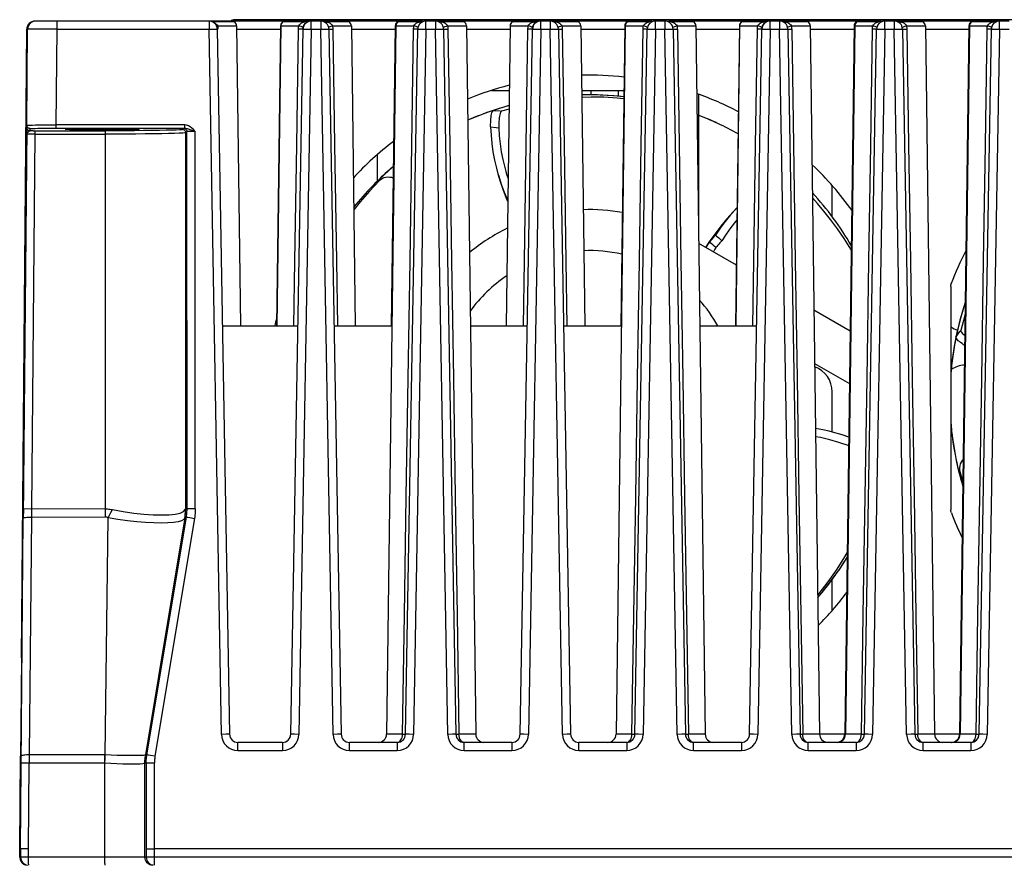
# Model space of a CAD drawing. Header units: millimetres. Extents: x 233 to 839, y 128 to 814.
# Tile 6 of 28: x 477 to 537, y 207 to 258. Entities that reach past the tile are written whole.
import ezdxf

# ---------------------------------------------------------------- set-up
doc = ezdxf.new("R2010")
doc.units = ezdxf.units.MM
doc.header["$LTSCALE"] = 65.395
doc.layers.get('0').update_dxf_attribs({"linetype": 'CONTINUOUS'})

msp = doc.modelspace()

# ---------------------------------------------------------------- linework, layer by layer
for p, q in [((494.733, 258.19), (478.008, 258.19)), ((479.358, 257.695), (479.358, 258.19)), ((488.63, 258.19), (488.63, 257.695)), ((490.151, 258.152), (488.82, 258.152)), ((489.08, 257.873), (489.154, 257.894)), ((489.118, 257.954), (489.154, 257.894)), ((489.154, 257.894), (489.159, 257.862)), ((489.154, 257.894), (490.304, 257.894)), ((489.17, 257.766), (489.172, 257.734)), ((490.266, 258.19), (490.266, 258.273)), ((584.266, 258.273), (490.266, 258.273)), ((490.304, 257.894), (490.544, 239.6)), ((492.992, 257.894), (492.752, 239.6)), ((493.001, 257.894), (492.762, 239.6)), ((492.992, 257.894), (494.104, 257.894)), ((494.481, 258.152), (493.155, 258.152)), ((494.099, 257.863), (494.104, 257.894)), ((494.104, 257.894), (494.14, 257.954)), ((494.176, 257.874), (494.104, 257.894)), ((494.397, 258.128), (494.481, 258.152)), ((494.527, 258.154), (494.481, 258.152)), ((494.863, 257.695), (494.863, 258.19)), ((495.44, 258.19), (494.863, 258.19)), ((495.44, 258.19), (495.44, 257.695)), ((501.645, 258.19), (495.505, 258.19)), ((497.155, 258.152), (495.777, 258.152)), ((496.084, 257.873), (496.159, 257.894)), ((496.123, 257.954), (496.159, 257.894)), ((496.159, 257.894), (496.164, 257.862)), ((496.159, 257.894), (497.309, 257.894)), ((496.175, 257.766), (496.176, 257.734)), ((497.309, 257.894), (497.549, 239.6)), ((500.025, 257.894), (499.46, 214.684)), ((499.987, 257.894), (499.748, 239.6)), ((499.997, 257.894), (499.757, 239.6)), ((499.987, 257.894), (501.128, 257.894)), ((501.505, 258.152), (500.179, 258.152)), ((501.123, 257.863), (501.128, 257.894)), ((501.128, 257.894), (501.163, 257.954)), ((501.2, 257.874), (501.128, 257.894)), ((501.421, 258.128), (501.505, 258.152)), ((501.551, 258.154), (501.505, 258.152)), ((501.863, 257.695), (501.863, 258.19)), ((502.44, 258.19), (501.863, 258.19)), ((502.44, 258.19), (502.44, 257.695)), ((508.733, 258.19), (502.553, 258.19)), ((504.179, 258.152), (502.801, 258.152)), ((503.108, 257.873), (503.183, 257.894)), ((503.147, 257.954), (503.183, 257.894)), ((503.183, 257.894), (503.188, 257.862)), ((503.183, 257.894), (504.333, 257.894)), ((503.199, 257.766), (503.2, 257.734)), ((504.333, 257.894), (504.899, 214.684)), ((506.992, 257.894), (506.752, 239.6)), ((507.001, 257.894), (506.762, 239.6)), ((506.992, 257.894), (508.104, 257.894)), ((508.481, 258.152), (507.155, 258.152)), ((508.099, 257.863), (508.104, 257.894)), ((508.104, 257.894), (508.14, 257.954)), ((508.176, 257.874), (508.104, 257.894)), ((508.397, 258.128), (508.481, 258.152)), ((508.527, 258.154), (508.481, 258.152)), ((508.863, 257.695), (508.863, 258.19)), ((509.44, 258.19), (508.863, 258.19)), ((509.44, 258.19), (509.44, 257.695)), ((515.645, 258.19), (509.505, 258.19)), ((511.155, 258.152), (509.777, 258.152)), ((510.084, 257.873), (510.159, 257.894)), ((510.123, 257.954), (510.159, 257.894)), ((510.159, 257.894), (510.164, 257.862)), ((510.159, 257.894), (511.309, 257.894)), ((510.175, 257.766), (510.176, 257.734)), ((511.309, 257.894), (511.549, 239.6)), ((514.025, 257.894), (513.46, 214.684)), ((513.987, 257.894), (513.748, 239.6)), ((513.997, 257.894), (513.757, 239.6)), ((513.987, 257.894), (515.128, 257.894)), ((515.505, 258.152), (514.179, 258.152)), ((515.123, 257.863), (515.128, 257.894)), ((515.128, 257.894), (515.163, 257.954)), ((515.2, 257.874), (515.128, 257.894)), ((515.421, 258.128), (515.505, 258.152)), ((515.551, 258.154), (515.505, 258.152)), ((515.863, 257.695), (515.863, 258.19)), ((516.44, 258.19), (515.863, 258.19)), ((516.44, 258.19), (516.44, 257.695)), ((522.733, 258.19), (516.675, 258.19)), ((518.179, 258.152), (516.801, 258.152)), ((517.108, 257.873), (517.183, 257.894)), ((517.147, 257.954), (517.183, 257.894)), ((517.183, 257.894), (517.188, 257.862)), ((517.183, 257.894), (518.333, 257.894)), ((517.199, 257.766), (517.2, 257.734)), ((518.333, 257.894), (518.899, 214.684)), ((520.992, 257.894), (520.752, 239.6)), ((521.001, 257.894), (520.762, 239.6)), ((520.992, 257.894), (522.104, 257.894)), ((522.481, 258.152), (521.155, 258.152)), ((522.099, 257.863), (522.104, 257.894)), ((522.104, 257.894), (522.14, 257.954)), ((522.176, 257.874), (522.104, 257.894)), ((522.397, 258.128), (522.481, 258.152)), ((522.527, 258.154), (522.481, 258.152)), ((522.863, 257.695), (522.863, 258.19)), ((523.44, 258.19), (522.863, 258.19)), ((523.44, 258.19), (523.44, 257.695)), ((529.645, 258.19), (523.505, 258.19)), ((525.155, 258.152), (523.777, 258.152)), ((524.084, 257.873), (524.159, 257.894)), ((524.123, 257.954), (524.159, 257.894)), ((524.159, 257.894), (524.164, 257.862)), ((524.159, 257.894), (525.309, 257.894)), ((524.175, 257.766), (524.176, 257.734)), ((525.309, 257.894), (525.875, 214.684)), ((527.987, 257.894), (527.421, 214.684)), ((527.997, 257.894), (527.431, 214.684)), ((528.006, 257.894), (527.441, 214.684)), ((528.016, 257.894), (527.45, 214.684)), ((528.025, 257.894), (527.46, 214.684)), ((527.987, 257.894), (529.128, 257.894)), ((529.505, 258.152), (528.179, 258.152)), ((529.123, 257.863), (529.128, 257.894)), ((529.128, 257.894), (529.163, 257.954)), ((529.2, 257.874), (529.128, 257.894)), ((529.421, 258.128), (529.505, 258.152)), ((529.551, 258.154), (529.505, 258.152)), ((529.863, 257.695), (529.863, 258.19)), ((530.44, 258.19), (529.863, 258.19)), ((530.44, 258.19), (530.44, 257.695)), ((536.763, 258.19), (530.553, 258.19)), ((532.179, 258.152), (530.801, 258.152)), ((531.108, 257.873), (531.183, 257.894)), ((531.147, 257.954), (531.183, 257.894)), ((531.183, 257.894), (531.188, 257.862)), ((531.183, 257.894), (532.333, 257.894)), ((531.199, 257.766), (531.2, 257.734)), ((532.333, 257.894), (532.899, 214.684)), ((534.992, 257.894), (534.426, 214.684)), ((535.001, 257.894), (534.436, 214.684)), ((535.011, 257.894), (534.445, 214.684)), ((535.021, 257.894), (534.455, 214.684)), ((534.992, 257.894), (536.123, 257.894)), ((536.5, 258.152), (535.175, 258.152)), ((536.118, 257.863), (536.123, 257.894)), ((536.123, 257.894), (536.159, 257.954)), ((536.195, 257.874), (536.123, 257.894)), ((536.416, 258.128), (536.5, 258.152)), ((536.546, 258.154), (536.5, 258.152)), ((536.863, 257.695), (536.863, 258.19)), ((537.44, 258.19), (536.863, 258.19)), ((477.177, 219.346), (477.511, 257.695)), ((477.506, 251.832), (477.557, 257.695)), ((477.53, 257.706), (477.511, 257.695)), ((478.085, 257.697), (477.646, 257.696)), ((479.307, 251.858), (479.358, 257.695)), ((479.358, 257.695), (488.63, 257.695)), ((488.63, 257.695), (488.908, 257.699)), ((489.381, 214.677), (488.63, 257.695)), ((489.13, 257.699), (489.881, 214.682)), ((489.172, 257.734), (489.172, 257.701)), ((490.304, 257.699), (492.992, 257.699)), ((493.612, 214.682), (494.363, 257.699)), ((494.221, 257.7), (494.086, 257.701)), ((494.863, 257.695), (494.112, 214.677)), ((494.308, 257.699), (494.221, 257.7)), ((494.447, 257.7), (494.585, 257.699)), ((494.585, 257.699), (494.863, 257.695)), ((494.863, 257.695), (495.44, 257.695)), ((495.44, 257.695), (495.718, 257.699)), ((496.191, 214.677), (495.44, 257.695)), ((495.94, 257.699), (496.691, 214.682)), ((496.176, 257.734), (496.177, 257.701)), ((497.309, 257.699), (499.987, 257.699)), ((500.612, 214.682), (501.363, 257.699)), ((501.245, 257.7), (501.11, 257.701)), ((501.863, 257.695), (501.112, 214.677)), ((501.332, 257.699), (501.245, 257.7)), ((501.447, 257.7), (501.585, 257.699)), ((501.585, 257.699), (501.863, 257.695)), ((501.863, 257.695), (502.44, 257.695)), ((502.44, 257.695), (502.718, 257.699)), ((503.191, 214.677), (502.44, 257.695)), ((502.94, 257.699), (503.691, 214.682)), ((503.2, 257.734), (503.201, 257.701)), ((504.333, 257.699), (506.992, 257.699)), ((507.612, 214.682), (508.363, 257.699)), ((508.221, 257.7), (508.086, 257.701)), ((508.863, 257.695), (508.112, 214.677)), ((508.308, 257.699), (508.221, 257.7)), ((508.447, 257.7), (508.585, 257.699)), ((508.585, 257.699), (508.863, 257.695)), ((508.863, 257.695), (509.44, 257.695)), ((509.44, 257.695), (509.718, 257.699)), ((510.191, 214.677), (509.44, 257.695)), ((509.94, 257.699), (510.691, 214.682)), ((510.176, 257.734), (510.177, 257.701)), ((511.309, 257.699), (513.994, 257.699)), ((514.612, 214.682), (515.363, 257.699)), ((515.245, 257.7), (515.11, 257.701)), ((515.863, 257.695), (515.112, 214.677)), ((515.332, 257.699), (515.245, 257.7)), ((515.447, 257.7), (515.585, 257.699)), ((515.585, 257.699), (515.863, 257.695)), ((515.863, 257.695), (516.44, 257.695)), ((516.44, 257.695), (516.718, 257.699)), ((517.191, 214.677), (516.44, 257.695)), ((516.94, 257.699), (517.691, 214.682)), ((517.2, 257.734), (517.201, 257.701)), ((518.333, 257.699), (520.992, 257.699)), ((521.612, 214.682), (522.363, 257.699)), ((522.221, 257.7), (522.086, 257.701)), ((522.863, 257.695), (522.112, 214.677)), ((522.308, 257.699), (522.221, 257.7)), ((522.447, 257.7), (522.585, 257.699)), ((522.585, 257.699), (522.863, 257.695)), ((522.863, 257.695), (523.44, 257.695)), ((523.44, 257.695), (523.718, 257.699)), ((524.191, 214.677), (523.44, 257.695)), ((523.94, 257.699), (524.691, 214.682)), ((524.176, 257.734), (524.177, 257.701)), ((525.309, 257.699), (527.987, 257.699)), ((528.612, 214.682), (529.363, 257.699)), ((529.245, 257.7), (529.11, 257.701)), ((529.863, 257.695), (529.112, 214.677)), ((529.332, 257.699), (529.245, 257.7)), ((529.447, 257.7), (529.585, 257.699)), ((529.585, 257.699), (529.863, 257.695)), ((529.863, 257.695), (530.44, 257.695)), ((530.44, 257.695), (530.718, 257.699)), ((531.191, 214.677), (530.44, 257.695)), ((530.94, 257.699), (531.691, 214.682)), ((531.2, 257.734), (531.201, 257.701)), ((532.333, 257.699), (534.992, 257.699)), ((535.612, 214.682), (536.363, 257.699)), ((536.24, 257.7), (536.105, 257.701)), ((536.863, 257.695), (536.112, 214.677)), ((536.327, 257.699), (536.24, 257.7)), ((536.447, 257.7), (536.585, 257.699)), ((536.585, 257.699), (536.863, 257.695)), ((536.863, 257.695), (537.44, 257.695)), ((506.94, 253.94), (505.863, 253.94)), ((513.935, 253.94), (511.361, 253.94)), ((511.947, 253.686), (511.947, 253.94)), ((513.585, 253.94), (513.585, 253.596)), ((518.485, 253.706), (518.485, 246.304)), ((506.935, 252.821), (506.48, 252.701)), ((477.504, 251.832), (477.499, 251.278)), ((477.503, 251.695), (477.506, 251.832)), ((477.513, 251.777), (477.506, 251.832)), ((479.307, 251.657), (479.307, 251.859)), ((487.145, 251.858), (479.307, 251.858)), ((487.261, 251.844), (487.145, 251.858)), ((487.15, 251.655), (487.15, 251.857)), ((505.81, 251.745), (506.142, 251.704)), ((477.503, 251.695), (477.295, 227.855)), ((477.509, 251.283), (477.499, 251.28)), ((477.509, 251.645), (477.503, 251.695)), ((477.531, 251.591), (477.509, 251.645)), ((477.564, 251.55), (477.531, 251.591)), ((477.703, 251.493), (477.679, 251.494)), ((477.681, 251.485), (477.703, 251.493)), ((477.704, 251.493), (477.706, 251.63)), ((477.89, 251.494), (477.704, 251.493)), ((477.991, 251.294), (477.791, 228.425)), ((477.991, 251.294), (477.802, 251.292)), ((477.89, 251.494), (482.288, 251.494)), ((477.991, 251.294), (482.292, 251.294)), ((479.053, 251.657), (487.15, 251.655)), ((482.291, 251.347), (482.292, 228.431)), ((484.369, 251.579), (484.358, 251.574)), ((487.005, 251.575), (487.081, 251.65)), ((487.197, 251.428), (487.205, 251.375)), ((487.281, 251.45), (487.205, 251.375)), ((487.205, 228.431), (487.205, 251.375)), ((487.273, 251.503), (487.281, 251.45)), ((487.284, 228.425), (487.281, 251.45)), ((487.781, 251.46), (487.591, 251.459)), ((487.783, 228.429), (487.783, 251.458)), ((506.142, 251.704), (506.309, 251.683)), ((498.885, 250.004), (498.885, 248.402)), ((498.807, 248.338), (499.013, 248.439)), ((499.212, 248.581), (499.008, 248.481)), ((526.647, 246.263), (526.647, 248.126)), ((519.486, 245.198), (519.125, 244.698)), ((520.801, 243.289), (518.507, 244.613)), ((519.125, 244.698), (518.91, 244.38)), ((518.955, 244.354), (518.962, 244.366)), ((533.885, 242.004), (533.889, 228.378)), ((527.743, 239.28), (525.536, 240.555)), ((534.653, 239.924), (534.489, 239.316)), ((534.762, 240.31), (534.653, 239.924)), ((489.445, 239.6), (494.047, 239.6)), ((496.256, 239.6), (499.786, 239.6)), ((504.573, 239.6), (508.047, 239.6)), ((510.256, 239.6), (513.786, 239.6)), ((518.573, 239.6), (522.028, 239.6)), ((525.579, 237.297), (527.701, 236.071)), ((526.647, 233.127), (526.647, 235.573)), ((534.421, 230.965), (534.405, 230.738)), ((534.429, 230.492), (534.444, 230.721)), ((534.444, 230.721), (534.628, 230.081)), ((534.429, 230.492), (534.408, 230.603)), ((534.429, 230.492), (534.624, 229.814)), ((477.299, 228.429), (477.294, 227.855)), ((477.791, 228.425), (477.3, 228.429)), ((477.791, 228.425), (477.786, 227.933)), ((482.292, 228.431), (477.791, 228.425)), ((482.64, 228.221), (482.726, 228.386)), ((487.284, 228.425), (487.205, 228.431)), ((487.514, 228.428), (487.376, 228.427)), ((487.784, 228.429), (487.514, 228.428)), ((477.12, 207.685), (477.295, 227.855)), ((477.786, 227.933), (477.66, 213.425)), ((477.786, 227.933), (482.292, 227.939)), ((482.292, 213.431), (482.465, 227.893)), ((482.465, 227.894), (482.553, 228.057)), ((482.553, 228.057), (482.64, 228.221)), ((487.153, 227.893), (484.752, 213.431)), ((484.834, 213.425), (487.244, 227.933)), ((487.737, 227.855), (485.328, 213.347)), ((487.164, 227.939), (487.244, 227.933)), ((487.327, 227.921), (487.46, 227.9)), ((487.46, 227.9), (487.737, 227.855)), ((526.647, 222.269), (526.647, 224.118)), ((477.177, 219.346), (477.125, 213.199)), ((477.195, 219.367), (477.177, 219.346)), ((489.665, 214.682), (489.381, 214.677)), ((489.381, 214.677), (489.405, 214.48)), ((493.84, 214.681), (493.701, 214.683)), ((494.112, 214.677), (493.84, 214.681)), ((494.089, 214.483), (494.112, 214.677)), ((496.475, 214.682), (496.191, 214.677)), ((496.191, 214.677), (496.215, 214.48)), ((500.432, 214.684), (499.46, 214.684)), ((500.432, 214.684), (500.589, 214.682)), ((500.84, 214.681), (500.701, 214.683)), ((501.112, 214.677), (500.84, 214.681)), ((501.089, 214.483), (501.112, 214.677)), ((503.475, 214.682), (503.191, 214.677)), ((503.191, 214.677), (503.215, 214.48)), ((504.899, 214.684), (503.877, 214.684)), ((507.84, 214.681), (507.701, 214.683)), ((508.112, 214.677), (507.84, 214.681)), ((508.089, 214.483), (508.112, 214.677)), ((510.475, 214.682), (510.191, 214.677)), ((510.191, 214.677), (510.215, 214.48)), ((514.432, 214.684), (513.46, 214.684)), ((514.432, 214.684), (514.589, 214.682)), ((514.84, 214.681), (514.701, 214.683)), ((515.112, 214.677), (514.84, 214.681)), ((515.089, 214.483), (515.112, 214.677)), ((517.475, 214.682), (517.191, 214.677)), ((517.191, 214.677), (517.215, 214.48)), ((518.899, 214.684), (517.877, 214.684)), ((521.84, 214.681), (521.701, 214.683)), ((522.112, 214.677), (521.84, 214.681)), ((522.089, 214.483), (522.112, 214.677)), ((524.475, 214.682), (524.191, 214.677)), ((524.191, 214.677), (524.215, 214.48)), ((524.69, 214.682), (524.853, 214.684)), ((525.875, 214.684), (524.853, 214.684)), ((527.421, 214.682), (525.875, 214.682)), ((528.432, 214.684), (527.421, 214.684)), ((528.432, 214.684), (528.589, 214.682)), ((528.84, 214.681), (528.701, 214.683)), ((529.112, 214.677), (528.84, 214.681)), ((529.089, 214.483), (529.112, 214.677)), ((531.475, 214.682), (531.191, 214.677)), ((531.191, 214.677), (531.215, 214.48)), ((532.899, 214.684), (531.877, 214.684)), ((534.426, 214.682), (532.899, 214.682)), ((535.427, 214.684), (534.426, 214.684)), ((535.427, 214.684), (535.585, 214.682)), ((535.84, 214.681), (535.701, 214.683)), ((536.112, 214.677), (535.84, 214.681)), ((536.089, 214.483), (536.112, 214.677)), ((490.381, 213.695), (490.381, 214.19)), ((493.112, 214.19), (490.381, 214.19)), ((493.112, 214.19), (493.112, 213.695)), ((497.191, 213.695), (497.191, 214.19)), ((500.112, 214.19), (497.191, 214.19)), ((500.112, 214.19), (500.112, 213.695)), ((504.191, 213.695), (504.191, 214.19)), ((507.112, 214.19), (504.191, 214.19)), ((507.112, 214.19), (507.112, 213.695)), ((511.191, 213.695), (511.191, 214.19)), ((514.112, 214.19), (511.191, 214.19)), ((514.112, 214.19), (514.112, 213.695)), ((518.191, 213.695), (518.191, 214.19)), ((521.112, 214.19), (518.191, 214.19)), ((521.112, 214.19), (521.112, 213.695)), ((525.191, 213.695), (525.191, 214.19)), ((528.112, 214.19), (525.191, 214.19)), ((527.127, 214.223), (527.127, 214.223)), ((528.112, 214.19), (528.112, 213.695)), ((532.191, 213.695), (532.191, 214.19)), ((535.112, 214.19), (532.191, 214.19)), ((535.112, 214.19), (535.112, 213.695)), ((477.073, 207.686), (477.123, 213.354)), ((477.164, 213.199), (477.166, 213.399)), ((477.66, 213.425), (477.657, 212.933)), ((482.257, 213.431), (477.66, 213.425)), ((482.256, 213.431), (482.256, 207.093)), ((482.285, 213.268), (482.292, 213.431)), ((484.752, 213.431), (484.753, 213.431)), ((484.834, 213.425), (484.753, 213.431)), ((485.061, 213.391), (484.925, 213.412)), ((485.328, 213.347), (485.061, 213.391)), ((490.381, 213.695), (493.112, 213.695)), ((497.191, 213.695), (500.112, 213.695)), ((504.191, 213.695), (507.112, 213.695)), ((511.191, 213.695), (514.112, 213.695)), ((518.191, 213.695), (521.112, 213.695)), ((525.191, 213.695), (528.112, 213.695)), ((532.191, 213.695), (535.112, 213.695)), ((477.125, 213.199), (477.164, 213.199)), ((477.165, 212.937), (477.657, 212.933)), ((477.611, 207.69), (477.657, 212.933)), ((477.657, 212.933), (482.256, 212.939)), ((484.712, 212.939), (484.713, 213.022)), ((484.713, 207.19), (484.713, 212.939)), ((484.713, 212.939), (484.794, 212.933)), ((484.714, 213.022), (484.717, 213.105)), ((484.717, 213.104), (484.722, 213.187)), ((484.794, 212.933), (484.795, 207.19)), ((484.878, 212.935), (485.013, 212.936)), ((485.295, 206.69), (485.294, 212.937)), ((477.078, 207.186), (477.073, 207.691)), ((477.078, 207.68), (477.073, 207.691)), ((477.079, 207.68), (477.078, 207.683)), ((477.078, 207.68), (477.082, 207.186)), ((477.079, 207.68), (477.084, 207.186)), ((477.114, 207.68), (477.079, 207.68)), ((477.12, 207.69), (477.124, 207.186)), ((477.615, 207.19), (477.611, 207.69)), ((484.944, 207.69), (485.295, 207.691)), ((588.949, 207.69), (485.295, 207.69)), ((477.082, 207.186), (477.078, 207.186)), ((477.118, 207.186), (477.084, 207.186)), ((477.615, 207.19), (477.124, 207.186)), ((484.795, 207.19), (477.615, 207.19)), ((482.256, 207.093), (482.257, 206.913)), ((588.949, 207.186), (485.105, 207.186)), ((485.212, 206.69), (485.115, 206.7))]:
    msp.add_line(p, q)
for points in [[(488.897, 258.111), (488.935, 258.096), (489.007, 258.056), (489.068, 258.009), (489.118, 257.954)], [(489.159, 257.862), (489.164, 257.83), (489.167, 257.798), (489.17, 257.766)], [(494.086, 257.701), (494.087, 257.734), (494.088, 257.766), (494.091, 257.798), (494.094, 257.831), (494.099, 257.863)], [(494.14, 257.954), (494.188, 258.008), (494.249, 258.055)], [(494.349, 257.796), (494.343, 257.806), (494.322, 257.82), (494.287, 257.836), (494.238, 257.854), (494.176, 257.874)], [(494.249, 258.055), (494.32, 258.095), (494.397, 258.128)], [(494.617, 258.161), (494.572, 258.157), (494.527, 258.154)], [(494.744, 258.182), (494.702, 258.174), (494.66, 258.167), (494.617, 258.161)], [(495.777, 258.152), (495.73, 258.154), (495.683, 258.157), (495.637, 258.162), (495.593, 258.168), (495.549, 258.174)], [(495.777, 258.152), (495.862, 258.128), (495.94, 258.096), (496.011, 258.056), (496.073, 258.009), (496.123, 257.954)], [(495.923, 257.814), (495.931, 257.819), (495.968, 257.835), (496.019, 257.853), (496.084, 257.873)], [(496.164, 257.862), (496.169, 257.83), (496.172, 257.798), (496.175, 257.766)], [(501.11, 257.701), (501.111, 257.734), (501.112, 257.766), (501.115, 257.798), (501.118, 257.831), (501.123, 257.863)], [(501.163, 257.954), (501.212, 258.008), (501.273, 258.055)], [(501.373, 257.796), (501.367, 257.806), (501.346, 257.82), (501.311, 257.836), (501.262, 257.854), (501.2, 257.874)], [(501.273, 258.055), (501.343, 258.095), (501.421, 258.128)], [(501.641, 258.161), (501.596, 258.157), (501.551, 258.154)], [(501.768, 258.182), (501.726, 258.174), (501.684, 258.167), (501.641, 258.161)], [(502.801, 258.152), (502.754, 258.154), (502.707, 258.157), (502.661, 258.162), (502.617, 258.168), (502.573, 258.174)], [(502.801, 258.152), (502.886, 258.128), (502.964, 258.096), (503.035, 258.056), (503.097, 258.009), (503.147, 257.954)], [(502.927, 257.796), (502.933, 257.806), (502.955, 257.819), (502.992, 257.835), (503.043, 257.853), (503.108, 257.873)], [(503.188, 257.862), (503.192, 257.83), (503.196, 257.798), (503.199, 257.766)], [(508.086, 257.701), (508.087, 257.734), (508.088, 257.766), (508.091, 257.798), (508.094, 257.831), (508.099, 257.863)], [(508.14, 257.954), (508.188, 258.008), (508.249, 258.055)], [(508.349, 257.796), (508.343, 257.806), (508.322, 257.82), (508.287, 257.836), (508.238, 257.854), (508.176, 257.874)], [(508.249, 258.055), (508.32, 258.095), (508.397, 258.128)], [(508.617, 258.161), (508.572, 258.157), (508.527, 258.154)], [(508.744, 258.182), (508.702, 258.174), (508.66, 258.167), (508.617, 258.161)], [(509.777, 258.152), (509.73, 258.154), (509.683, 258.157), (509.637, 258.162), (509.593, 258.168), (509.549, 258.174)], [(509.777, 258.152), (509.862, 258.128), (509.94, 258.096), (510.011, 258.056), (510.073, 258.009), (510.123, 257.954)], [(509.923, 257.814), (509.931, 257.819), (509.968, 257.835), (510.019, 257.853), (510.084, 257.873)], [(510.164, 257.862), (510.169, 257.83), (510.172, 257.798), (510.175, 257.766)], [(515.11, 257.701), (515.111, 257.734), (515.112, 257.766), (515.115, 257.798), (515.118, 257.831), (515.123, 257.863)], [(515.163, 257.954), (515.212, 258.008), (515.273, 258.055)], [(515.373, 257.796), (515.367, 257.806), (515.346, 257.82), (515.311, 257.836), (515.262, 257.854), (515.2, 257.874)], [(515.273, 258.055), (515.343, 258.095), (515.421, 258.128)], [(515.641, 258.161), (515.596, 258.157), (515.551, 258.154)], [(515.768, 258.182), (515.726, 258.174), (515.684, 258.167), (515.641, 258.161)], [(516.801, 258.152), (516.754, 258.154), (516.707, 258.157), (516.661, 258.162), (516.617, 258.168), (516.573, 258.174)], [(516.801, 258.152), (516.886, 258.128), (516.964, 258.096), (517.035, 258.056), (517.097, 258.009), (517.147, 257.954)], [(516.927, 257.796), (516.933, 257.806), (516.955, 257.819), (516.992, 257.835), (517.043, 257.853), (517.108, 257.873)], [(517.188, 257.862), (517.192, 257.83), (517.196, 257.798), (517.199, 257.766)], [(522.086, 257.701), (522.087, 257.734), (522.088, 257.766), (522.091, 257.798), (522.094, 257.831), (522.099, 257.863)], [(522.14, 257.954), (522.188, 258.008), (522.249, 258.055)], [(522.349, 257.796), (522.343, 257.806), (522.322, 257.82), (522.287, 257.836), (522.238, 257.854), (522.176, 257.874)], [(522.249, 258.055), (522.319, 258.095), (522.397, 258.128)], [(522.617, 258.161), (522.572, 258.157), (522.527, 258.154)], [(522.744, 258.182), (522.702, 258.174), (522.66, 258.167), (522.617, 258.161)], [(523.777, 258.152), (523.73, 258.154), (523.683, 258.157), (523.637, 258.162), (523.593, 258.168), (523.549, 258.174)], [(523.777, 258.152), (523.862, 258.128), (523.94, 258.096), (524.011, 258.056), (524.073, 258.009), (524.123, 257.954)], [(523.923, 257.814), (523.931, 257.819), (523.968, 257.835), (524.019, 257.853), (524.084, 257.873)], [(524.164, 257.862), (524.169, 257.83), (524.172, 257.798), (524.175, 257.766)], [(529.11, 257.701), (529.111, 257.734), (529.112, 257.766), (529.115, 257.798), (529.118, 257.831), (529.123, 257.863)], [(529.163, 257.954), (529.212, 258.008), (529.273, 258.055)], [(529.373, 257.796), (529.367, 257.806), (529.346, 257.82), (529.311, 257.836), (529.262, 257.854), (529.2, 257.874)], [(529.273, 258.055), (529.343, 258.095), (529.421, 258.128)], [(529.641, 258.161), (529.596, 258.157), (529.551, 258.154)], [(529.768, 258.182), (529.726, 258.174), (529.684, 258.167), (529.641, 258.161)], [(530.801, 258.152), (530.754, 258.154), (530.707, 258.157), (530.661, 258.162), (530.617, 258.168), (530.573, 258.174)], [(530.801, 258.152), (530.886, 258.128), (530.964, 258.096), (531.035, 258.056), (531.097, 258.009), (531.147, 257.954)], [(530.927, 257.796), (530.933, 257.806), (530.955, 257.819), (530.992, 257.835), (531.043, 257.853), (531.108, 257.873)], [(531.188, 257.862), (531.192, 257.83), (531.196, 257.798), (531.199, 257.766)], [(536.105, 257.701), (536.106, 257.734), (536.108, 257.766), (536.11, 257.798), (536.114, 257.831), (536.118, 257.863)], [(536.159, 257.954), (536.207, 258.008), (536.268, 258.055)], [(536.368, 257.796), (536.362, 257.806), (536.341, 257.82), (536.306, 257.836), (536.257, 257.854), (536.195, 257.874)], [(536.268, 258.055), (536.339, 258.095), (536.416, 258.128)], [(536.636, 258.161), (536.591, 258.157), (536.546, 258.154)], [(536.763, 258.182), (536.722, 258.174), (536.679, 258.167), (536.636, 258.161)], [(477.646, 257.696), (477.58, 257.695), (477.557, 257.695)], [(479.358, 257.695), (479.076, 257.695), (478.085, 257.697)], [(488.908, 257.699), (489.046, 257.7), (489.092, 257.7), (489.12, 257.7), (489.13, 257.699)], [(493.804, 239.6), (493.866, 243.535), (493.977, 250.64), (494.086, 257.701)], [(494.338, 257.699), (494.33, 257.699), (494.308, 257.699)], [(494.363, 257.699), (494.373, 257.7), (494.401, 257.7), (494.447, 257.7)], [(495.718, 257.699), (495.856, 257.7), (495.902, 257.7), (495.93, 257.7), (495.94, 257.699)], [(495.94, 257.699), (495.946, 257.699), (495.984, 257.699), (496.177, 257.701)], [(496.177, 257.701), (496.286, 250.64), (496.397, 243.535), (496.458, 239.6)], [(500.432, 214.684), (500.549, 221.962), (500.664, 229.196), (500.778, 236.387), (500.89, 243.535), (501.001, 250.64), (501.11, 257.701)], [(501.362, 257.699), (501.354, 257.699), (501.332, 257.699)], [(501.363, 257.699), (501.373, 257.7), (501.401, 257.7), (501.447, 257.7)], [(502.718, 257.699), (502.856, 257.7), (502.902, 257.7), (502.93, 257.7), (502.94, 257.699)], [(502.938, 257.699), (502.946, 257.699), (502.97, 257.699), (503.008, 257.699), (503.201, 257.701)], [(503.201, 257.701), (503.31, 250.64), (503.421, 243.535), (503.533, 236.387), (503.646, 229.196), (503.761, 221.962), (503.877, 214.684)], [(507.804, 239.6), (507.866, 243.535), (507.977, 250.64), (508.086, 257.701)], [(508.338, 257.699), (508.33, 257.699), (508.308, 257.699)], [(508.363, 257.699), (508.373, 257.7), (508.401, 257.7), (508.447, 257.7)], [(509.718, 257.699), (509.856, 257.7), (509.902, 257.7), (509.93, 257.7), (509.94, 257.699)], [(509.94, 257.699), (509.946, 257.699), (509.984, 257.699), (510.177, 257.701)], [(510.177, 257.701), (510.286, 250.64), (510.397, 243.535), (510.458, 239.6)], [(514.432, 214.684), (514.549, 221.962), (514.664, 229.196), (514.778, 236.387), (514.89, 243.535), (515.001, 250.64), (515.11, 257.701)], [(515.362, 257.699), (515.354, 257.699), (515.332, 257.699)], [(515.363, 257.699), (515.373, 257.7), (515.401, 257.7), (515.447, 257.7)], [(516.718, 257.699), (516.856, 257.7), (516.902, 257.7), (516.93, 257.7), (516.94, 257.699)], [(516.938, 257.699), (516.946, 257.699), (516.97, 257.699), (517.008, 257.699), (517.201, 257.701)], [(517.201, 257.701), (517.31, 250.64), (517.421, 243.535), (517.533, 236.387), (517.646, 229.196), (517.761, 221.962), (517.877, 214.684)], [(521.804, 239.604), (521.866, 243.535), (521.977, 250.64), (522.086, 257.701)], [(522.338, 257.699), (522.33, 257.699), (522.308, 257.699)], [(522.363, 257.699), (522.373, 257.7), (522.401, 257.7), (522.447, 257.7)], [(523.718, 257.699), (523.856, 257.7), (523.902, 257.7), (523.93, 257.7), (523.94, 257.699)], [(523.94, 257.699), (523.946, 257.699), (523.984, 257.699), (524.177, 257.701)], [(524.177, 257.701), (524.286, 250.64), (524.397, 243.535), (524.509, 236.387), (524.622, 229.196), (524.737, 221.962), (524.853, 214.684)], [(528.432, 214.684), (528.549, 221.962), (528.664, 229.196), (528.778, 236.387), (528.89, 243.535), (529.001, 250.64), (529.11, 257.701)], [(529.362, 257.699), (529.354, 257.699), (529.332, 257.699)], [(529.363, 257.699), (529.373, 257.7), (529.401, 257.7), (529.447, 257.7)], [(530.718, 257.699), (530.856, 257.7), (530.902, 257.7), (530.93, 257.7), (530.94, 257.699)], [(530.938, 257.699), (530.946, 257.699), (530.97, 257.699), (531.008, 257.699), (531.201, 257.701)], [(531.201, 257.701), (531.31, 250.64), (531.421, 243.535), (531.533, 236.387), (531.646, 229.196), (531.761, 221.962), (531.877, 214.684)], [(535.427, 214.684), (535.544, 221.962), (535.659, 229.196), (535.773, 236.387), (535.885, 243.535), (535.996, 250.64), (536.105, 257.701)], [(536.357, 257.699), (536.349, 257.699), (536.327, 257.699)], [(536.363, 257.699), (536.373, 257.7), (536.401, 257.7), (536.447, 257.7)], [(513.93, 253.566), (513.322, 253.63), (512.492, 253.679), (511.682, 253.69), (511.364, 253.681)], [(513.929, 253.455), (513.532, 253.496), (512.723, 253.541), (511.938, 253.548), (511.366, 253.53)], [(506.938, 253.032), (506.62, 252.943), (506.261, 252.834), (505.981, 252.743)], [(505.81, 251.745), (505.809, 251.873), (505.811, 251.996), (505.816, 252.117), (505.825, 252.23), (505.837, 252.334), (505.851, 252.428), (505.869, 252.513), (505.889, 252.587), (505.911, 252.648), (505.934, 252.696)], [(505.934, 252.696), (505.957, 252.727), (505.981, 252.743)], [(505.981, 252.743), (506.396, 252.708), (506.48, 252.701)], [(506.48, 252.701), (506.456, 252.687), (506.432, 252.656), (506.408, 252.609), (506.385, 252.547), (506.365, 252.471), (506.347, 252.383), (506.332, 252.285), (506.32, 252.178), (506.312, 252.061), (506.308, 251.939), (506.307, 251.813), (506.309, 251.683)], [(477.506, 251.832), (477.529, 251.836), (477.595, 251.841), (477.703, 251.845), (477.85, 251.849), (478.034, 251.852), (478.249, 251.855), (478.49, 251.857), (478.751, 251.858), (479.025, 251.859), (479.307, 251.859)], [(477.553, 251.701), (477.534, 251.728), (477.513, 251.777)], [(487.783, 251.458), (487.686, 251.57), (487.586, 251.666), (487.481, 251.747), (487.373, 251.807), (487.261, 251.844)], [(505.81, 251.745), (505.835, 251.232), (505.882, 250.722), (505.953, 250.215), (506.046, 249.712), (506.162, 249.214), (506.255, 248.873)], [(477.499, 251.28), (477.507, 251.316), (477.524, 251.351), (477.551, 251.383), (477.583, 251.413), (477.616, 251.441), (477.649, 251.466), (477.681, 251.485)], [(477.802, 251.292), (477.717, 251.291), (477.643, 251.289), (477.582, 251.287), (477.537, 251.285), (477.509, 251.283)], [(477.706, 251.63), (477.656, 251.636), (477.608, 251.656), (477.567, 251.687), (477.553, 251.701)], [(477.679, 251.494), (477.653, 251.499), (477.605, 251.519), (477.564, 251.55)], [(477.706, 251.63), (477.727, 251.634), (477.785, 251.638)], [(477.785, 251.638), (477.882, 251.642), (478.013, 251.646), (478.176, 251.649), (478.366, 251.652), (478.58, 251.654), (478.812, 251.656), (479.053, 251.657)], [(477.988, 251.494), (477.988, 251.487), (477.989, 251.467), (477.99, 251.436), (477.991, 251.396), (477.991, 251.347), (477.991, 251.294)], [(479.871, 251.58), (479.9, 251.586), (479.982, 251.592), (480.118, 251.598), (480.302, 251.603), (480.531, 251.608), (480.798, 251.611), (481.099, 251.615), (481.424, 251.617), (481.764, 251.618), (482.121, 251.619)], [(482.12, 251.54), (481.763, 251.541), (481.423, 251.542), (481.097, 251.545), (480.795, 251.548), (480.527, 251.552), (480.298, 251.557), (480.115, 251.562), (479.98, 251.568), (479.898, 251.574), (479.871, 251.58)], [(484.358, 251.574), (484.297, 251.569), (484.192, 251.563), (484.042, 251.558), (483.851, 251.554), (483.623, 251.55), (483.363, 251.546), (483.077, 251.543), (482.77, 251.541), (482.452, 251.54), (482.12, 251.54)], [(482.121, 251.619), (482.504, 251.618), (482.865, 251.616), (483.208, 251.613), (483.521, 251.61), (483.794, 251.605), (484.021, 251.6), (484.194, 251.594), (484.311, 251.588), (484.365, 251.581), (484.369, 251.579)], [(486.629, 251.544), (486.355, 251.534), (486.011, 251.526), (485.604, 251.518), (485.139, 251.511), (484.627, 251.505), (484.075, 251.5), (483.494, 251.497), (482.9, 251.495), (482.288, 251.494)], [(482.288, 251.494), (482.289, 251.487), (482.29, 251.467), (482.29, 251.436), (482.291, 251.396), (482.291, 251.347)], [(487.205, 251.375), (487.152, 251.364), (487.019, 251.354), (486.807, 251.344), (486.52, 251.334), (486.163, 251.325), (485.74, 251.317), (485.26, 251.311), (484.729, 251.305), (484.158, 251.3), (483.554, 251.297), (482.929, 251.295), (482.292, 251.294)], [(487.005, 251.575), (486.956, 251.564), (486.831, 251.554), (486.629, 251.544)], [(487.005, 251.575), (487.055, 251.568), (487.102, 251.549), (487.144, 251.518), (487.176, 251.477), (487.197, 251.428)], [(487.081, 251.65), (487.131, 251.643), (487.178, 251.624), (487.22, 251.593), (487.252, 251.552), (487.273, 251.503)], [(487.15, 251.655), (487.217, 251.648), (487.286, 251.632), (487.356, 251.609)], [(487.591, 251.459), (487.506, 251.458), (487.43, 251.457), (487.368, 251.456), (487.321, 251.454), (487.292, 251.452), (487.281, 251.45)], [(487.356, 251.609), (487.682, 251.493), (487.781, 251.46)], [(506.309, 251.683), (506.337, 251.193), (506.386, 250.705), (506.458, 250.22), (506.551, 249.738), (506.666, 249.262), (506.735, 249.013)], [(506.255, 248.873), (506.377, 248.472), (506.557, 247.934), (506.761, 247.385), (506.851, 247.163)], [(506.255, 248.873), (506.3, 248.723), (506.46, 248.238), (506.643, 247.761), (506.846, 247.293), (506.853, 247.279)], [(506.735, 249.013), (506.802, 248.792), (506.87, 248.59)], [(499.013, 248.439), (498.417, 247.822), (497.847, 247.171), (497.456, 246.679)], [(498.901, 248.417), (498.989, 248.471), (499.008, 248.481)], [(499.212, 248.581), (499.194, 248.572), (499.098, 248.513), (499.013, 248.439)], [(499.866, 248.607), (499.771, 248.637), (499.654, 248.657), (499.534, 248.661), (499.416, 248.648), (499.301, 248.618), (499.212, 248.581)], [(527.808, 244.219), (527.779, 244.27), (527.377, 244.918), (526.965, 245.525), (526.553, 246.085), (526.146, 246.598), (525.756, 247.059), (525.447, 247.406)], [(520.847, 246.81), (520.603, 246.549), (520.227, 246.125), (519.854, 245.674), (519.486, 245.198)], [(520.847, 246.811), (520.782, 246.743), (520.443, 246.361), (520.121, 245.965), (519.817, 245.555), (519.532, 245.131)], [(520.837, 246.05), (520.771, 245.975), (520.465, 245.594), (520.177, 245.199), (519.906, 244.792)], [(519.159, 244.69), (519.218, 244.764), (519.279, 244.838), (519.34, 244.911), (519.403, 244.985), (519.467, 245.058), (519.532, 245.131)], [(519.532, 245.131), (519.597, 245.074), (519.661, 245.018), (519.724, 244.961), (519.785, 244.905), (519.846, 244.848), (519.906, 244.792)], [(518.962, 244.366), (519.026, 244.474), (519.092, 244.582), (519.159, 244.69)], [(519.906, 244.792), (519.845, 244.723), (519.784, 244.653), (519.724, 244.583), (519.665, 244.513), (519.608, 244.443), (519.551, 244.373)], [(519.551, 244.373), (519.485, 244.265), (519.42, 244.156), (519.39, 244.103)], [(533.886, 242.004), (533.887, 242.034), (533.889, 242.064), (533.893, 242.094), (533.9, 242.123), (533.908, 242.153), (533.918, 242.181)], [(534.771, 241.031), (534.6, 240.49), (534.459, 239.993), (534.349, 239.559), (534.264, 239.193), (534.203, 238.905)], [(534.203, 238.905), (534.441, 239.247), (534.489, 239.316)], [(534.489, 239.316), (534.489, 239.288), (534.503, 239.252), (534.532, 239.207), (534.575, 239.156), (534.63, 239.101), (534.697, 239.041), (534.745, 239.004)], [(534.22, 238.84), (534.205, 238.876), (534.203, 238.905)], [(534.737, 238.401), (534.665, 238.447), (534.571, 238.511), (534.486, 238.574), (534.411, 238.635), (534.346, 238.692), (534.291, 238.747), (534.249, 238.796), (534.22, 238.84)], [(526.455, 233.176), (526.085, 233.259), (525.631, 233.342)], [(527.659, 232.805), (527.254, 232.948), (526.674, 233.12), (526.455, 233.176)], [(526.336, 232.69), (525.927, 232.782), (525.637, 232.833)], [(527.652, 232.277), (527.619, 232.29), (527.064, 232.485), (526.499, 232.649), (526.336, 232.69)], [(534.646, 231.469), (534.576, 231.385), (534.513, 231.284), (534.464, 231.175), (534.433, 231.06), (534.421, 230.965)], [(534.408, 230.603), (534.404, 230.716), (534.406, 230.738)], [(534.421, 230.965), (534.42, 230.945), (534.423, 230.832), (534.444, 230.721)], [(482.292, 228.431), (482.292, 228.021), (482.292, 227.939)], [(482.292, 228.431), (482.364, 228.43), (482.436, 228.426), (482.509, 228.42), (482.581, 228.411), (482.653, 228.4), (482.726, 228.386)], [(482.726, 228.386), (483.392, 228.265), (484.038, 228.174), (484.654, 228.113), (485.225, 228.079), (485.74, 228.067), (486.189, 228.079), (486.563, 228.113), (486.856, 228.174), (487.062, 228.265), (487.178, 228.386)], [(487.153, 227.894), (487.165, 227.975), (487.173, 228.057), (487.179, 228.139), (487.181, 228.221), (487.181, 228.303), (487.178, 228.386)], [(487.164, 227.939), (487.176, 228.021), (487.187, 228.102), (487.194, 228.184), (487.2, 228.266), (487.204, 228.349), (487.205, 228.431)], [(487.178, 228.386), (487.185, 228.4), (487.191, 228.411), (487.196, 228.42), (487.2, 228.426), (487.203, 228.43), (487.205, 228.431)], [(487.244, 227.933), (487.256, 228.012), (487.266, 228.092), (487.274, 228.171), (487.279, 228.252), (487.283, 228.337), (487.284, 228.425)], [(487.376, 228.427), (487.327, 228.426), (487.296, 228.425), (487.284, 228.425)], [(487.783, 228.429), (487.783, 228.333), (487.779, 228.237), (487.773, 228.141), (487.763, 228.045), (487.752, 227.95), (487.737, 227.855)], [(533.922, 228.201), (533.912, 228.229), (533.904, 228.258), (533.898, 228.288), (533.893, 228.318), (533.89, 228.348), (533.888, 228.378)], [(477.295, 227.855), (477.305, 227.871), (477.332, 227.886), (477.376, 227.899), (477.436, 227.911), (477.512, 227.921), (477.598, 227.928), (477.691, 227.932), (477.786, 227.933)], [(482.465, 227.893), (482.441, 227.906), (482.414, 227.917), (482.384, 227.926), (482.353, 227.934), (482.322, 227.938), (482.292, 227.939)], [(487.153, 227.894), (487.086, 227.789), (486.946, 227.704), (486.734, 227.642), (486.455, 227.599), (486.112, 227.574), (485.711, 227.566), (485.257, 227.574), (484.758, 227.599), (484.22, 227.642), (483.653, 227.704), (483.065, 227.789), (482.465, 227.894)], [(487.164, 227.939), (487.163, 227.938), (487.162, 227.934), (487.16, 227.926), (487.158, 227.916), (487.156, 227.906), (487.153, 227.893)], [(487.244, 227.933), (487.255, 227.932), (487.283, 227.928), (487.327, 227.921)], [(525.756, 223.03), (526.058, 223.377), (526.616, 224.082), (527.129, 224.799), (527.563, 225.47)], [(525.764, 223.174), (525.852, 223.275), (526.407, 223.981), (526.913, 224.692), (527.368, 225.404), (527.566, 225.749)], [(489.405, 214.48), (489.463, 214.298), (489.558, 214.128)], [(489.881, 214.682), (489.872, 214.682), (489.844, 214.683), (489.8, 214.683), (489.665, 214.682)], [(493.701, 214.683), (493.653, 214.683), (493.623, 214.682), (493.612, 214.682)], [(493.94, 214.134), (494.033, 214.303), (494.089, 214.483)], [(496.215, 214.48), (496.273, 214.298), (496.368, 214.128)], [(496.691, 214.682), (496.681, 214.682), (496.654, 214.683), (496.61, 214.683), (496.475, 214.682)], [(500.111, 214.19), (500.173, 214.2), (500.233, 214.228), (500.288, 214.273), (500.336, 214.335), (500.376, 214.409), (500.406, 214.495), (500.425, 214.587), (500.432, 214.684)], [(500.589, 214.682), (500.605, 214.682), (500.611, 214.682)], [(500.701, 214.683), (500.653, 214.683), (500.623, 214.682), (500.612, 214.682)], [(500.94, 214.134), (501.033, 214.303), (501.089, 214.483)], [(503.215, 214.48), (503.273, 214.298), (503.368, 214.128)], [(503.691, 214.682), (503.681, 214.682), (503.654, 214.683), (503.61, 214.683), (503.475, 214.682)], [(503.689, 214.682), (503.695, 214.682), (503.711, 214.682), (503.738, 214.682), (503.877, 214.684)], [(504.189, 214.19), (504.129, 214.2), (504.071, 214.228), (504.017, 214.273), (503.97, 214.335), (503.931, 214.409), (503.902, 214.495), (503.884, 214.587), (503.877, 214.684)], [(507.701, 214.683), (507.653, 214.683), (507.623, 214.682), (507.612, 214.682)], [(507.94, 214.134), (508.033, 214.303), (508.089, 214.483)], [(510.215, 214.48), (510.273, 214.298), (510.368, 214.128)], [(510.691, 214.682), (510.681, 214.682), (510.654, 214.683), (510.61, 214.683), (510.475, 214.682)], [(514.111, 214.19), (514.173, 214.2), (514.233, 214.228), (514.288, 214.273), (514.336, 214.335), (514.376, 214.409), (514.406, 214.495), (514.425, 214.587), (514.432, 214.684)], [(514.589, 214.682), (514.605, 214.682), (514.611, 214.682)], [(514.701, 214.683), (514.653, 214.683), (514.623, 214.682), (514.612, 214.682)], [(514.94, 214.134), (515.033, 214.303), (515.089, 214.483)], [(517.215, 214.48), (517.273, 214.298), (517.368, 214.128)], [(517.691, 214.682), (517.681, 214.682), (517.654, 214.683), (517.61, 214.683), (517.475, 214.682)], [(517.689, 214.682), (517.695, 214.682), (517.711, 214.682), (517.738, 214.682), (517.877, 214.684)], [(518.189, 214.19), (518.129, 214.2), (518.071, 214.228), (518.017, 214.273), (517.97, 214.335), (517.931, 214.409), (517.902, 214.495), (517.884, 214.587), (517.877, 214.684)], [(521.701, 214.683), (521.653, 214.683), (521.623, 214.682), (521.612, 214.682)], [(521.94, 214.134), (522.033, 214.303), (522.089, 214.483)], [(524.215, 214.48), (524.273, 214.298), (524.368, 214.128)], [(524.691, 214.682), (524.681, 214.682), (524.654, 214.683), (524.61, 214.683), (524.475, 214.682)], [(525.123, 214.197), (525.105, 214.2), (525.047, 214.228), (524.993, 214.273), (524.946, 214.335), (524.907, 214.409), (524.878, 214.495), (524.86, 214.587), (524.853, 214.684)], [(528.111, 214.19), (528.173, 214.2), (528.233, 214.228), (528.288, 214.273), (528.336, 214.335), (528.376, 214.409), (528.406, 214.495), (528.425, 214.587), (528.432, 214.684)], [(528.589, 214.682), (528.605, 214.682), (528.611, 214.682)], [(528.701, 214.683), (528.653, 214.683), (528.623, 214.682), (528.612, 214.682)], [(528.94, 214.134), (529.033, 214.303), (529.089, 214.483)], [(531.215, 214.48), (531.273, 214.298), (531.368, 214.128)], [(531.691, 214.682), (531.681, 214.682), (531.654, 214.683), (531.61, 214.683), (531.475, 214.682)], [(531.689, 214.682), (531.695, 214.682), (531.711, 214.682), (531.738, 214.682), (531.877, 214.684)], [(532.189, 214.19), (532.129, 214.2), (532.071, 214.228), (532.017, 214.273), (531.97, 214.335), (531.931, 214.409), (531.902, 214.495), (531.884, 214.587), (531.877, 214.684)], [(535.106, 214.19), (535.168, 214.2), (535.228, 214.228), (535.283, 214.273), (535.332, 214.335), (535.372, 214.409), (535.402, 214.495), (535.42, 214.587), (535.427, 214.684)], [(535.585, 214.682), (535.601, 214.682), (535.606, 214.682)], [(535.701, 214.683), (535.653, 214.683), (535.623, 214.682), (535.612, 214.682)], [(535.94, 214.134), (536.033, 214.303), (536.089, 214.483)], [(489.558, 214.128), (489.683, 213.979), (489.834, 213.858)], [(493.665, 213.862), (493.816, 213.984), (493.94, 214.134)], [(496.368, 214.128), (496.493, 213.979), (496.644, 213.858)], [(500.665, 213.862), (500.816, 213.984), (500.94, 214.134)], [(503.368, 214.128), (503.493, 213.979), (503.644, 213.858)], [(507.665, 213.862), (507.816, 213.984), (507.94, 214.134)], [(510.368, 214.128), (510.493, 213.979), (510.644, 213.858)], [(514.665, 213.862), (514.816, 213.984), (514.94, 214.134)], [(517.368, 214.128), (517.493, 213.979), (517.644, 213.858)], [(521.665, 213.862), (521.816, 213.984), (521.94, 214.134)], [(524.368, 214.128), (524.493, 213.979), (524.644, 213.858)], [(527.127, 214.223), (527.151, 214.232), (527.164, 214.236)], [(528.665, 213.862), (528.816, 213.984), (528.94, 214.134)], [(531.368, 214.128), (531.493, 213.979), (531.644, 213.858)], [(535.665, 213.862), (535.816, 213.984), (535.94, 214.134)], [(477.66, 213.425), (477.57, 213.424), (477.481, 213.42), (477.397, 213.414), (477.322, 213.404), (477.258, 213.393), (477.21, 213.379), (477.18, 213.363), (477.169, 213.347)], [(482.257, 213.431), (482.263, 213.431), (482.269, 213.431), (482.275, 213.431), (482.281, 213.431), (482.286, 213.431), (482.292, 213.431)], [(484.752, 213.431), (484.713, 213.409), (484.618, 213.396), (484.467, 213.388), (484.263, 213.385), (484.009, 213.385), (483.711, 213.385), (483.38, 213.388), (483.026, 213.396), (482.661, 213.409), (482.292, 213.431)], [(484.722, 213.187), (484.73, 213.268), (484.74, 213.35), (484.752, 213.431)], [(484.723, 213.186), (484.731, 213.268), (484.741, 213.35), (484.753, 213.431)], [(484.794, 212.933), (484.795, 213.02), (484.799, 213.105), (484.805, 213.186), (484.812, 213.265), (484.822, 213.345), (484.834, 213.425)], [(484.925, 213.412), (484.877, 213.419), (484.846, 213.424), (484.834, 213.425)], [(485.328, 213.347), (485.317, 213.279), (485.309, 213.211), (485.302, 213.143), (485.298, 213.074), (485.295, 213.006), (485.294, 212.937)], [(489.834, 213.858), (490.005, 213.768), (490.187, 213.714), (490.381, 213.695)], [(493.112, 213.695), (493.31, 213.715), (493.494, 213.77), (493.665, 213.862)], [(496.644, 213.858), (496.815, 213.768), (496.996, 213.714), (497.191, 213.695)], [(500.112, 213.695), (500.31, 213.715), (500.494, 213.77), (500.665, 213.862)], [(503.644, 213.858), (503.815, 213.768), (503.996, 213.714), (504.191, 213.695)], [(507.112, 213.695), (507.31, 213.715), (507.494, 213.77), (507.665, 213.862)], [(510.644, 213.858), (510.815, 213.768), (510.996, 213.714), (511.191, 213.695)], [(514.112, 213.695), (514.31, 213.715), (514.494, 213.77), (514.665, 213.862)], [(517.644, 213.858), (517.815, 213.768), (517.996, 213.714), (518.191, 213.695)], [(521.112, 213.695), (521.31, 213.715), (521.494, 213.77), (521.665, 213.862)], [(524.644, 213.858), (524.815, 213.768), (524.996, 213.714), (525.191, 213.695)], [(528.112, 213.695), (528.31, 213.715), (528.494, 213.77), (528.665, 213.862)], [(531.644, 213.858), (531.815, 213.768), (531.996, 213.714), (532.191, 213.695)], [(535.112, 213.695), (535.31, 213.715), (535.494, 213.77), (535.665, 213.862)], [(482.256, 212.94), (482.634, 212.915), (483.004, 212.898), (483.357, 212.888), (483.684, 212.884), (483.978, 212.882), (484.23, 212.884), (484.433, 212.888), (484.583, 212.897), (484.677, 212.915), (484.713, 212.94)], [(482.264, 212.941), (482.272, 213.023), (482.279, 213.105), (482.283, 213.187), (482.285, 213.268)], [(484.794, 212.933), (484.805, 212.934), (484.833, 212.934), (484.878, 212.935)], [(485.013, 212.936), (485.194, 212.937), (485.294, 212.937)], [(477.611, 207.686), (477.129, 207.69), (477.12, 207.69)], [(484.795, 207.69), (484.806, 207.69), (484.944, 207.69)], [(477.617, 206.913), (477.616, 207.093), (477.615, 207.19)], [(477.624, 206.69), (477.622, 206.7), (477.621, 206.729), (477.619, 206.775), (477.618, 206.837), (477.617, 206.913)], [(482.257, 206.913), (482.258, 206.837), (482.26, 206.775), (482.261, 206.729), (482.263, 206.7)], [(484.797, 206.913), (484.751, 206.999), (484.722, 207.093), (484.713, 207.19)], [(484.795, 207.19), (484.804, 207.093), (484.833, 206.999), (484.879, 206.913)], [(485.105, 207.186), (484.944, 207.187), (484.882, 207.188), (484.835, 207.189), (484.806, 207.19), (484.795, 207.19)], [(484.935, 206.775), (484.859, 206.837), (484.797, 206.913)], [(484.879, 206.913), (484.941, 206.837), (485.017, 206.775), (485.103, 206.729), (485.197, 206.7)], [(485.115, 206.7), (485.021, 206.729), (484.935, 206.775)]]:
    msp.add_lwpolyline(points)
for centre, radius, start, end in [((478.008, 257.69), 0.5, 90, 179.5), ((478.011, 257.69), 0.5, 90, 179.5), ((478.055, 257.69), 0.5, 90, 179.5), ((478.057, 257.69), 0.5, 90, 179.5), ((488.63, 257.69), 0.5, 1, 90), ((490.266, 257.523), 0.75, 90, 112.50003), ((490.005, 257.89), 0.3, 0.75, 60.85955), ((493.292, 257.89), 0.3, 119.14045, 179.25), ((493.301, 257.89), 0.3, 119.14045, 179.25), ((494.837, 257.69), 0.5, 136.80378, 179), ((494.839, 257.69), 0.5, 90, 179), ((494.859, 257.69), 0.5, 90, 179), ((494.863, 257.69), 0.5, 90, 179), ((495.44, 257.69), 0.5, 1, 90), ((497.009, 257.89), 0.3, 0.75, 60.85955), ((500.287, 257.89), 0.3, 119.14045, 179.25), ((500.297, 257.89), 0.3, 119.14045, 179.25), ((500.325, 257.89), 0.3, 119.14045, 179.25), ((501.861, 257.69), 0.5, 136.6235, 179), ((501.863, 257.69), 0.5, 90, 179), ((502.44, 257.69), 0.5, 1, 90), ((504.033, 257.89), 0.3, 0.75, 60.85955), ((507.292, 257.89), 0.3, 119.14045, 179.25), ((507.301, 257.89), 0.3, 119.14045, 179.25), ((508.837, 257.69), 0.5, 136.80378, 179), ((508.839, 257.69), 0.5, 90, 179), ((508.859, 257.69), 0.5, 90, 179), ((508.863, 257.69), 0.5, 90, 179), ((509.44, 257.69), 0.5, 1, 90), ((511.009, 257.89), 0.3, 0.75, 60.85955), ((514.287, 257.89), 0.3, 119.14045, 179.25), ((514.297, 257.89), 0.3, 119.14045, 179.25), ((514.325, 257.89), 0.3, 119.14045, 179.25), ((515.861, 257.69), 0.5, 136.6235, 179), ((515.863, 257.69), 0.5, 90, 179), ((516.44, 257.69), 0.5, 1, 90), ((518.033, 257.89), 0.3, 0.75, 60.85955), ((521.292, 257.89), 0.3, 119.14045, 179.25), ((521.301, 257.89), 0.3, 119.14045, 179.25), ((522.837, 257.69), 0.5, 136.6235, 179), ((522.84, 257.69), 0.5, 90, 179), ((522.858, 257.69), 0.5, 90, 179), ((522.863, 257.69), 0.5, 90, 179), ((523.44, 257.69), 0.5, 1, 90), ((525.009, 257.89), 0.3, 0.75, 60.85955), ((528.287, 257.89), 0.3, 119.14045, 179.25), ((528.297, 257.89), 0.3, 119.14045, 179.25), ((528.306, 257.89), 0.3, 119.14045, 179.25), ((528.316, 257.89), 0.3, 119.14045, 179.25), ((528.325, 257.89), 0.3, 119.14045, 179.25), ((529.861, 257.69), 0.5, 136.6235, 179), ((529.863, 257.69), 0.5, 90, 179), ((530.44, 257.69), 0.5, 1, 90), ((532.033, 257.89), 0.3, 0.75, 60.85955), ((535.292, 257.89), 0.3, 119.14045, 179.25), ((535.301, 257.89), 0.3, 119.14045, 179.25), ((535.311, 257.89), 0.3, 119.14045, 179.25), ((535.321, 257.89), 0.3, 119.14045, 179.25), ((536.857, 257.69), 0.5, 136.80378, 179), ((536.863, 257.69), 0.5, 90, 179), ((511.827, 235.19), 18.5, 83.46828, 91.43405), ((511.827, 235.19), 18.5, 105.36296, 113.65111), ((511.822, 235.19), 18.5, 108.40595, 113.64165), ((511.827, 235.19), 18.5, 60.59882, 69.17024), ((511.822, 235.19), 18.5, 60.58438, 69.15222), ((511.827, 235.19), 18.5, 130.263, 141.0239), ((511.822, 235.19), 18.5, 130.22058, 134.3052), ((511.827, 235.19), 18.5, 30.17036, 42.61615), ((511.827, 235.19), 11.5, 79.91894, 91.85242), ((511.827, 235.19), 11.5, 115.76987, 129.51031), ((511.826, 235.19), 12, 49.92539, 52.33507), ((511.827, 235.19), 9, 77.29934, 92.15794), ((511.827, 235.19), 9, 124.0361, 143.89941), ((511.827, 235.19), 9, 29.35542, 41.61167), ((552.327, 235.19), 18.5, 161.63533, 175.5437), ((534.816, 240.873), 1.631, 235.16705, 251.61672), ((552.322, 235.19), 18.5, 168.41473, 175.36034), ((525.016, 235.573), 1.631, 0, 69.68243), ((534.816, 235.573), 1.631, 93.325, 123.46421), ((552.327, 235.19), 18.5, 184.4821, 196.92533), ((552.322, 235.19), 18.5, 184.6653, 194.306), ((511.827, 235.19), 18.5, 318.89611, 328.31945), ((490.381, 214.69), 0.5, 181, 269.99986), ((493.108, 214.69), 0.5, 269.99075, 359.0001), ((493.112, 214.69), 0.5, 269.99986, 359), ((497.191, 214.69), 0.5, 181, 270.00009), ((498.96, 214.69), 0.5, 270, 359.25), ((500.112, 214.69), 0.5, 270.00009, 359), ((504.191, 214.69), 0.5, 181, 270.00009), ((505.399, 214.69), 0.5, 180.75, 270), ((507.109, 214.69), 0.5, 270.00157, 359.00003), ((507.112, 214.69), 0.5, 270.00009, 359), ((511.191, 214.69), 0.5, 181, 270.00009), ((512.96, 214.69), 0.5, 270, 359.25), ((514.112, 214.69), 0.5, 270.00009, 359), ((518.191, 214.69), 0.5, 181, 270.00009), ((519.399, 214.69), 0.5, 180.75, 270), ((521.107, 214.69), 0.5, 270.01517, 358.99982), ((521.112, 214.69), 0.5, 269.99986, 359), ((525.191, 214.69), 0.5, 181, 270.00009), ((526.375, 214.69), 0.5, 180.75, 258.84375), ((526.96, 214.69), 0.5, 270, 359.25), ((526.921, 214.69), 0.5, 281.15625, 359.25), ((526.931, 214.69), 0.5, 281.15625, 359.25), ((526.941, 214.69), 0.5, 281.15625, 359.25), ((526.95, 214.69), 0.5, 290.74891, 359.25), ((528.112, 214.69), 0.5, 270.00009, 359), ((532.191, 214.69), 0.5, 181, 270.00009), ((533.399, 214.69), 0.5, 180.75, 270), ((533.926, 214.69), 0.5, 270, 359.25), ((533.936, 214.69), 0.5, 270, 359.25), ((533.945, 214.69), 0.5, 270, 359.25), ((533.955, 214.69), 0.5, 270, 359.25), ((535.106, 214.69), 0.5, 270, 359), ((535.112, 214.69), 0.5, 270.00009, 359), ((477.578, 207.19), 0.5, 180.5, 240.90811), ((477.582, 207.19), 0.5, 180.5, 238.20395), ((477.584, 207.19), 0.5, 180.5, 250.06126), ((477.618, 207.19), 0.5, 180.5, 238.20395), ((477.62, 207.19), 0.5, 180.5, 261.28659), ((477.624, 207.19), 0.5, 180.5, 258.8125), ((477.055, 206.341), 0.5, 44.42479, 58.20465), ((477.057, 206.341), 0.5, 44.42477, 58.20308), ((477.091, 206.341), 0.5, 44.42579, 58.20465), ((477.093, 206.341), 0.5, 44.42577, 58.20387)]:
    msp.add_arc(centre, radius, start, end)
for centre, start_param, end_param in [((511.828, 235.196), -0.884164, -0.751976), ((511.828, 235.196), -0.525427, -0.38891), ((511.828, 235.196), -1.257041, -1.116287), ((511.828, 235.196), -0.124541, 0.044998), ((511.828, 235.196), -1.727581, -1.539431), ((552.328, 235.196), 0.321031, 0.431854), ((511.828, 235.196), 6.828875, 6.851873), ((552.328, 235.196), 1.157693, 1.243704), ((511.828, 235.196), -3.129197, -2.993418)]:
    msp.add_ellipse(centre, major_axis=(-13.797, 14.049), ratio=0.999996, start_param=start_param, end_param=end_param)

doc.saveas('drawing.dxf')
